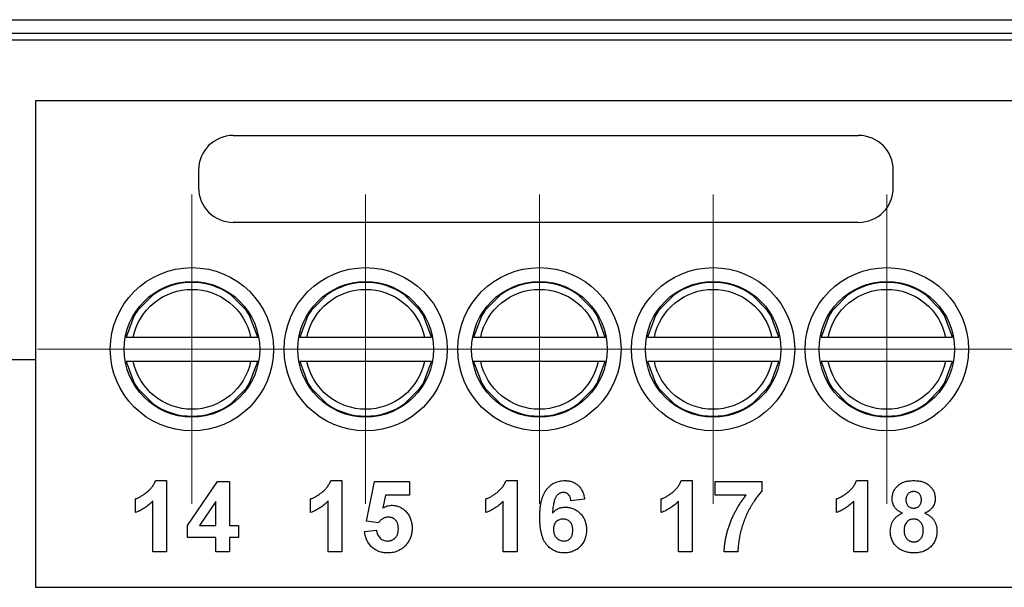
# Model space of a CAD drawing. Header units: millimetres. Extents: x -0.39 to 0.76, y -0.29 to 0.59.
# Tile 33 of 137: x 0.2287 to 0.257, y 0.089 to 0.1053. Entities that reach past the tile are written whole.
import ezdxf

# ---------------------------------------------------------------- set-up
doc = ezdxf.new("R2010")
doc.units = ezdxf.units.MM

# ---------------------------------------------------------------- blocks, each defined once
blk = doc.blocks.new('SW_CENTERMARKSYMBOL_0')
at = {"color": 0, "linetype": 'Continuous', "lineweight": 18}
for p, q in [((0, 0.0025), (0, 0.00445)), ((0, 0), (0, 0.0025)), ((-0.0025, 0), (-0.00445, 0)), ((0, 0), (-0.0025, 0)), ((0, 0), (0, -0.0025)), ((0, 0), (0.0025, 0)), ((0.0025, 0), (0.00445, 0)), ((0, -0.0025), (0, -0.00445))]:
    blk.add_line(p, q, dxfattribs=at)
blk = doc.blocks.new('SW_CENTERMARKSYMBOL_1')
at = {"color": 0, "linetype": 'Continuous', "lineweight": 18}
for p, q in [((0, 0.0025), (0, 0.00445)), ((0, 0), (0, 0.0025)), ((-0.0025, 0), (-0.00445, 0)), ((0, 0), (-0.0025, 0)), ((0, 0), (0, -0.0025)), ((0, 0), (0.0025, 0)), ((0.0025, 0), (0.00445, 0)), ((0, -0.0025), (0, -0.00445))]:
    blk.add_line(p, q, dxfattribs=at)
blk = doc.blocks.new('SW_CENTERMARKSYMBOL_2')
at = {"color": 0, "linetype": 'Continuous', "lineweight": 18}
for p, q in [((0, 0.0025), (0, 0.00445)), ((0, 0), (0, 0.0025)), ((-0.0025, 0), (-0.00445, 0)), ((0, 0), (-0.0025, 0)), ((0, 0), (0, -0.0025)), ((0, 0), (0.0025, 0)), ((0.0025, 0), (0.00445, 0)), ((0, -0.0025), (0, -0.00445))]:
    blk.add_line(p, q, dxfattribs=at)
blk = doc.blocks.new('SW_CENTERMARKSYMBOL_3')
at = {"color": 0, "linetype": 'Continuous', "lineweight": 18}
for p, q in [((0, 0.0025), (0, 0.00445)), ((0, 0), (0, 0.0025)), ((-0.0025, 0), (-0.00445, 0)), ((0, 0), (-0.0025, 0)), ((0, 0), (0, -0.0025)), ((0, 0), (0.0025, 0)), ((0.0025, 0), (0.00445, 0)), ((0, -0.0025), (0, -0.00445))]:
    blk.add_line(p, q, dxfattribs=at)
blk = doc.blocks.new('SW_CENTERMARKSYMBOL_4')
at = {"color": 0, "linetype": 'Continuous', "lineweight": 18}
for p, q in [((0, 0.0025), (0, 0.00445)), ((0, 0), (0, 0.0025)), ((-0.0025, 0), (-0.00445, 0)), ((0, 0), (-0.0025, 0)), ((0, 0), (0, -0.0025)), ((0, 0), (0.0025, 0)), ((0.0025, 0), (0.00445, 0)), ((0, -0.0025), (0, -0.00445))]:
    blk.add_line(p, q, dxfattribs=at)

msp = doc.modelspace()

# ---------------------------------------------------------------- linework, layer by layer
at = {"color": 7, "linetype": 'Continuous', "lineweight": 25}
for p, q in [((0.193793, 0.10533), (0.258693, 0.10533)), ((0.258693, 0.10493), (0.193793, 0.10493)), ((0.258743, 0.104743), (0.193293, 0.104743)), ((0.25816, 0.102999), (0.22916, 0.102999)), ((0.22916, 0.102999), (0.22916, 0.095547)), ((0.234848, 0.101999), (0.252848, 0.101999)), ((0.233848, 0.100999), (0.233848, 0.100499)), ((0.253848, 0.100499), (0.253848, 0.100999)), ((0.252848, 0.099499), (0.234848, 0.099499)), ((0.232007, 0.096881), (0.232627, 0.097501)), ((0.234694, 0.097501), (0.235314, 0.096881)), ((0.237007, 0.096881), (0.237627, 0.097501)), ((0.239694, 0.097501), (0.240314, 0.096881)), ((0.242007, 0.096881), (0.242627, 0.097501)), ((0.244694, 0.097501), (0.245314, 0.096881)), ((0.247007, 0.096881), (0.247627, 0.097501)), ((0.249694, 0.097501), (0.250314, 0.096881)), ((0.252007, 0.096881), (0.252627, 0.097501)), ((0.254694, 0.097501), (0.255314, 0.096881)), ((0.231971, 0.096197), (0.235349, 0.096197)), ((0.236971, 0.096197), (0.240349, 0.096197)), ((0.241971, 0.096197), (0.245349, 0.096197)), ((0.246971, 0.096197), (0.250349, 0.096197)), ((0.251971, 0.096197), (0.255349, 0.096197)), ((0.22916, 0.095547), (0.193293, 0.095547)), ((0.22916, 0.095547), (0.22916, 0.094368)), ((0.235349, 0.095497), (0.231971, 0.095497)), ((0.240349, 0.095497), (0.236971, 0.095497)), ((0.245349, 0.095497), (0.241971, 0.095497)), ((0.250349, 0.095497), (0.246971, 0.095497)), ((0.255349, 0.095497), (0.251971, 0.095497)), ((0.232627, 0.094194), (0.232007, 0.094814)), ((0.235314, 0.094814), (0.234694, 0.094194)), ((0.237627, 0.094194), (0.237007, 0.094814)), ((0.240314, 0.094814), (0.239694, 0.094194)), ((0.242627, 0.094194), (0.242007, 0.094814)), ((0.245314, 0.094814), (0.244694, 0.094194)), ((0.247627, 0.094194), (0.247007, 0.094814)), ((0.250314, 0.094814), (0.249694, 0.094194)), ((0.252627, 0.094194), (0.252007, 0.094814)), ((0.255314, 0.094814), (0.254694, 0.094194)), ((0.22916, 0.094368), (0.22916, 0.088999)), ((0.23261, 0.092069), (0.232927, 0.092069)), ((0.232927, 0.092069), (0.232927, 0.090015)), ((0.233529, 0.090777), (0.234398, 0.092043)), ((0.234398, 0.092043), (0.234741, 0.092043)), ((0.234741, 0.092043), (0.234741, 0.090779)), ((0.237655, 0.092069), (0.237972, 0.092069)), ((0.237972, 0.092069), (0.237972, 0.090015)), ((0.23868, 0.090906), (0.238917, 0.092043)), ((0.238917, 0.092043), (0.239918, 0.092043)), ((0.239918, 0.092043), (0.239918, 0.091648)), ((0.2427, 0.092069), (0.243017, 0.092069)), ((0.243017, 0.092069), (0.243017, 0.090015)), ((0.247745, 0.092069), (0.248062, 0.092069)), ((0.248062, 0.092069), (0.248062, 0.090015)), ((0.248717, 0.092043), (0.25006, 0.092043)), ((0.248717, 0.091648), (0.248717, 0.092043)), ((0.25006, 0.092043), (0.25006, 0.091753)), ((0.25279, 0.092069), (0.253106, 0.092069)), ((0.253106, 0.092069), (0.253106, 0.090015)), ((0.232031, 0.091147), (0.232031, 0.091543)), ((0.237076, 0.091147), (0.237076, 0.091543)), ((0.239234, 0.091648), (0.239153, 0.091281)), ((0.239918, 0.091648), (0.239234, 0.091648)), ((0.242121, 0.091147), (0.242121, 0.091543)), ((0.247166, 0.091147), (0.247166, 0.091543)), ((0.249613, 0.091648), (0.248717, 0.091648)), ((0.252211, 0.091147), (0.252211, 0.091543)), ((0.232531, 0.090015), (0.232531, 0.091478)), ((0.234346, 0.091463), (0.233876, 0.090779)), ((0.234346, 0.090779), (0.234346, 0.091463)), ((0.237576, 0.090015), (0.237576, 0.091478)), ((0.242621, 0.090015), (0.242621, 0.091478)), ((0.244963, 0.091533), (0.244568, 0.09149)), ((0.247666, 0.090015), (0.247666, 0.091478)), ((0.252711, 0.090015), (0.252711, 0.091478)), ((0.233529, 0.090436), (0.233529, 0.090777)), ((0.233876, 0.090779), (0.234346, 0.090779)), ((0.234741, 0.090779), (0.235004, 0.090779)), ((0.235004, 0.090779), (0.235004, 0.090436)), ((0.239025, 0.090858), (0.23868, 0.090906)), ((0.234346, 0.090436), (0.233529, 0.090436)), ((0.234346, 0.090015), (0.234346, 0.090436)), ((0.235004, 0.090436), (0.234741, 0.090436)), ((0.234741, 0.090436), (0.234741, 0.090015)), ((0.238627, 0.090603), (0.238969, 0.090647)), ((0.232927, 0.090015), (0.232531, 0.090015)), ((0.234741, 0.090015), (0.234346, 0.090015)), ((0.237972, 0.090015), (0.237576, 0.090015)), ((0.243017, 0.090015), (0.242621, 0.090015)), ((0.248062, 0.090015), (0.247666, 0.090015)), ((0.249375, 0.090015), (0.24898, 0.090015)), ((0.253106, 0.090015), (0.252711, 0.090015)), ((0.22916, 0.088999), (0.25816, 0.088999))]:
    msp.add_line(p, q, dxfattribs=at)
at = {"color": 7, "linetype": 'Continuous', "lineweight": 25, "flags": 128}
for points in [[(0.232102, 0.096977), (0.232, 0.09682), (0.231768, 0.096197)], [(0.235552, 0.096197), (0.23532, 0.09682), (0.235218, 0.096977)], [(0.237102, 0.096977), (0.237, 0.09682), (0.236768, 0.096197)], [(0.240552, 0.096197), (0.24032, 0.09682), (0.240218, 0.096977)], [(0.242102, 0.096977), (0.242, 0.09682), (0.241768, 0.096197)], [(0.245552, 0.096197), (0.24532, 0.09682), (0.245218, 0.096977)], [(0.247102, 0.096977), (0.247, 0.09682), (0.246768, 0.096197)], [(0.250552, 0.096197), (0.25032, 0.09682), (0.250218, 0.096977)], [(0.252102, 0.096977), (0.252, 0.09682), (0.251768, 0.096197)], [(0.255552, 0.096197), (0.25532, 0.09682), (0.255218, 0.096977)], [(0.231768, 0.095497), (0.232, 0.094875), (0.232102, 0.094718)], [(0.235218, 0.094718), (0.23532, 0.094875), (0.235552, 0.095497)], [(0.236768, 0.095497), (0.237, 0.094875), (0.237102, 0.094718)], [(0.240218, 0.094718), (0.24032, 0.094875), (0.240552, 0.095497)], [(0.241768, 0.095497), (0.242, 0.094875), (0.242102, 0.094718)], [(0.245218, 0.094718), (0.24532, 0.094875), (0.245552, 0.095497)], [(0.246768, 0.095497), (0.247, 0.094875), (0.247102, 0.094718)], [(0.250218, 0.094718), (0.25032, 0.094875), (0.250552, 0.095497)], [(0.251768, 0.095497), (0.252, 0.094875), (0.252102, 0.094718)], [(0.255218, 0.094718), (0.25532, 0.094875), (0.255552, 0.095497)]]:
    msp.add_lwpolyline(points, dxfattribs=at)
at = {"color": 7, "linetype": 'Continuous', "lineweight": 25}
for centre, radius in [((0.23366, 0.095847), 0.00235), ((0.23866, 0.095847), 0.00235), ((0.24366, 0.095847), 0.00235), ((0.24866, 0.095847), 0.00235), ((0.25366, 0.095847), 0.00235), ((0.23366, 0.095847), 0.00195), ((0.23866, 0.095847), 0.00195), ((0.24366, 0.095847), 0.00195), ((0.24866, 0.095847), 0.00195), ((0.25366, 0.095847), 0.00195)]:
    msp.add_circle(centre, radius, dxfattribs=at)
for centre, radius, start, end in [((0.234848, 0.100999), 0.001, 90, 180), ((0.252848, 0.100999), 0.001, 360, 90), ((0.234848, 0.100499), 0.001, 180, 270), ((0.252848, 0.100499), 0.001, 270, 360), ((0.23366, 0.095847), 0.001924, 54.0588, 125.9412), ((0.23866, 0.095847), 0.001924, 54.0588, 125.9412), ((0.24366, 0.095847), 0.001924, 54.0588, 125.9412), ((0.24866, 0.095847), 0.001924, 54.0588, 125.9412), ((0.25366, 0.095847), 0.001924, 54.0588, 125.9412), ((0.23366, 0.095847), 0.001924, 234.0588, 305.9412), ((0.23866, 0.095847), 0.001924, 234.0588, 305.9412), ((0.24366, 0.095847), 0.001924, 234.0588, 305.9412), ((0.24866, 0.095847), 0.001924, 234.0588, 305.9412), ((0.25366, 0.095847), 0.001924, 234.0588, 305.9412)]:
    msp.add_arc(centre, radius, start, end, dxfattribs=at)
for points, knots in [([(0.231971, 0.096197), (0.232051, 0.096586), (0.232263, 0.096935), (0.232879, 0.097436), (0.233263, 0.097572), (0.234057, 0.097572), (0.234441, 0.097436), (0.235057, 0.096935), (0.235269, 0.096586), (0.235349, 0.096197)], [0, 0, 0, 0, 0.25, 0.25, 0.5, 0.5, 0.75, 0.75, 1, 1, 1, 1]), ([(0.236971, 0.096197), (0.237051, 0.096586), (0.237263, 0.096935), (0.237879, 0.097436), (0.238263, 0.097572), (0.239057, 0.097572), (0.239441, 0.097436), (0.240057, 0.096935), (0.240269, 0.096586), (0.240349, 0.096197)], [0, 0, 0, 0, 0.25, 0.25, 0.5, 0.5, 0.75, 0.75, 1, 1, 1, 1]), ([(0.241971, 0.096197), (0.242051, 0.096586), (0.242263, 0.096935), (0.242879, 0.097436), (0.243263, 0.097572), (0.244057, 0.097572), (0.244441, 0.097436), (0.245057, 0.096935), (0.245269, 0.096586), (0.245349, 0.096197)], [0, 0, 0, 0, 0.25, 0.25, 0.5, 0.5, 0.75, 0.75, 1, 1, 1, 1]), ([(0.246971, 0.096197), (0.247051, 0.096586), (0.247263, 0.096935), (0.247879, 0.097436), (0.248263, 0.097572), (0.249057, 0.097572), (0.249441, 0.097436), (0.250057, 0.096935), (0.250269, 0.096586), (0.250349, 0.096197)], [0, 0, 0, 0, 0.25, 0.25, 0.5, 0.5, 0.75, 0.75, 1, 1, 1, 1]), ([(0.251971, 0.096197), (0.252051, 0.096586), (0.252263, 0.096935), (0.252879, 0.097436), (0.253263, 0.097572), (0.254057, 0.097572), (0.254441, 0.097436), (0.255057, 0.096935), (0.255269, 0.096586), (0.255349, 0.096197)], [0, 0, 0, 0, 0.25, 0.25, 0.5, 0.5, 0.75, 0.75, 1, 1, 1, 1]), ([(0.231768, 0.096197), (0.231773, 0.096197), (0.231798, 0.096197), (0.231872, 0.096197), (0.231921, 0.096197), (0.231971, 0.096197)], [0, 0, 0, 0, 0.5, 0.5, 1, 1, 1, 1]), ([(0.235349, 0.096197), (0.235399, 0.096197), (0.235448, 0.096197), (0.235523, 0.096197), (0.235547, 0.096197), (0.235552, 0.096197)], [0, 0, 0, 0, 0.5, 0.5, 1, 1, 1, 1]), ([(0.236768, 0.096197), (0.236773, 0.096197), (0.236798, 0.096197), (0.236872, 0.096197), (0.236921, 0.096197), (0.236971, 0.096197)], [0, 0, 0, 0, 0.5, 0.5, 1, 1, 1, 1]), ([(0.240349, 0.096197), (0.240399, 0.096197), (0.240448, 0.096197), (0.240523, 0.096197), (0.240547, 0.096197), (0.240552, 0.096197)], [0, 0, 0, 0, 0.5, 0.5, 1, 1, 1, 1]), ([(0.241768, 0.096197), (0.241773, 0.096197), (0.241798, 0.096197), (0.241872, 0.096197), (0.241921, 0.096197), (0.241971, 0.096197)], [0, 0, 0, 0, 0.5, 0.5, 1, 1, 1, 1]), ([(0.245349, 0.096197), (0.245399, 0.096197), (0.245448, 0.096197), (0.245523, 0.096197), (0.245547, 0.096197), (0.245552, 0.096197)], [0, 0, 0, 0, 0.5, 0.5, 1, 1, 1, 1]), ([(0.246768, 0.096197), (0.246773, 0.096197), (0.246798, 0.096197), (0.246872, 0.096197), (0.246921, 0.096197), (0.246971, 0.096197)], [0, 0, 0, 0, 0.5, 0.5, 1, 1, 1, 1]), ([(0.250349, 0.096197), (0.250399, 0.096197), (0.250448, 0.096197), (0.250523, 0.096197), (0.250547, 0.096197), (0.250552, 0.096197)], [0, 0, 0, 0, 0.5, 0.5, 1, 1, 1, 1]), ([(0.251768, 0.096197), (0.251773, 0.096197), (0.251798, 0.096197), (0.251872, 0.096197), (0.251921, 0.096197), (0.251971, 0.096197)], [0, 0, 0, 0, 0.5, 0.5, 1, 1, 1, 1]), ([(0.255349, 0.096197), (0.255399, 0.096197), (0.255448, 0.096197), (0.255523, 0.096197), (0.255547, 0.096197), (0.255552, 0.096197)], [0, 0, 0, 0, 0.5, 0.5, 1, 1, 1, 1]), ([(0.231971, 0.095497), (0.231921, 0.095497), (0.231872, 0.095497), (0.231798, 0.095497), (0.231773, 0.095497), (0.231768, 0.095497)], [0, 0, 0, 0, 0.5, 0.5, 1, 1, 1, 1]), ([(0.235349, 0.095497), (0.235269, 0.095109), (0.235057, 0.09476), (0.234441, 0.094259), (0.234057, 0.094122), (0.233263, 0.094122), (0.232879, 0.094259), (0.232263, 0.09476), (0.232051, 0.095109), (0.231971, 0.095497)], [0, 0, 0, 0, 0.25, 0.25, 0.5, 0.5, 0.75, 0.75, 1, 1, 1, 1]), ([(0.235552, 0.095497), (0.235547, 0.095497), (0.235522, 0.095497), (0.235448, 0.095497), (0.235399, 0.095497), (0.235349, 0.095497)], [0, 0, 0, 0, 0.5, 0.5, 1, 1, 1, 1]), ([(0.236971, 0.095497), (0.236921, 0.095497), (0.236872, 0.095497), (0.236798, 0.095497), (0.236773, 0.095497), (0.236768, 0.095497)], [0, 0, 0, 0, 0.5, 0.5, 1, 1, 1, 1]), ([(0.240349, 0.095497), (0.240269, 0.095109), (0.240057, 0.09476), (0.239441, 0.094259), (0.239057, 0.094122), (0.238263, 0.094122), (0.237879, 0.094259), (0.237263, 0.09476), (0.237051, 0.095109), (0.236971, 0.095497)], [0, 0, 0, 0, 0.25, 0.25, 0.5, 0.5, 0.75, 0.75, 1, 1, 1, 1]), ([(0.240552, 0.095497), (0.240547, 0.095497), (0.240522, 0.095497), (0.240448, 0.095497), (0.240399, 0.095497), (0.240349, 0.095497)], [0, 0, 0, 0, 0.5, 0.5, 1, 1, 1, 1]), ([(0.241971, 0.095497), (0.241921, 0.095497), (0.241872, 0.095497), (0.241798, 0.095497), (0.241773, 0.095497), (0.241768, 0.095497)], [0, 0, 0, 0, 0.5, 0.5, 1, 1, 1, 1]), ([(0.245349, 0.095497), (0.245269, 0.095109), (0.245057, 0.09476), (0.244441, 0.094259), (0.244057, 0.094122), (0.243263, 0.094122), (0.242879, 0.094259), (0.242263, 0.09476), (0.242051, 0.095109), (0.241971, 0.095497)], [0, 0, 0, 0, 0.25, 0.25, 0.5, 0.5, 0.75, 0.75, 1, 1, 1, 1]), ([(0.245552, 0.095497), (0.245547, 0.095497), (0.245522, 0.095497), (0.245448, 0.095497), (0.245399, 0.095497), (0.245349, 0.095497)], [0, 0, 0, 0, 0.5, 0.5, 1, 1, 1, 1]), ([(0.246971, 0.095497), (0.246921, 0.095497), (0.246872, 0.095497), (0.246798, 0.095497), (0.246773, 0.095497), (0.246768, 0.095497)], [0, 0, 0, 0, 0.5, 0.5, 1, 1, 1, 1]), ([(0.250349, 0.095497), (0.250269, 0.095109), (0.250057, 0.09476), (0.249441, 0.094259), (0.249057, 0.094122), (0.248263, 0.094122), (0.247879, 0.094259), (0.247263, 0.09476), (0.247051, 0.095109), (0.246971, 0.095497)], [0, 0, 0, 0, 0.25, 0.25, 0.5, 0.5, 0.75, 0.75, 1, 1, 1, 1]), ([(0.250552, 0.095497), (0.250547, 0.095497), (0.250522, 0.095497), (0.250448, 0.095497), (0.250399, 0.095497), (0.250349, 0.095497)], [0, 0, 0, 0, 0.5, 0.5, 1, 1, 1, 1]), ([(0.251971, 0.095497), (0.251921, 0.095497), (0.251872, 0.095497), (0.251798, 0.095497), (0.251773, 0.095497), (0.251768, 0.095497)], [0, 0, 0, 0, 0.5, 0.5, 1, 1, 1, 1]), ([(0.255349, 0.095497), (0.255269, 0.095109), (0.255057, 0.09476), (0.254441, 0.094259), (0.254057, 0.094122), (0.253263, 0.094122), (0.252879, 0.094259), (0.252263, 0.09476), (0.252051, 0.095109), (0.251971, 0.095497)], [0, 0, 0, 0, 0.25, 0.25, 0.5, 0.5, 0.75, 0.75, 1, 1, 1, 1]), ([(0.255552, 0.095497), (0.255547, 0.095497), (0.255522, 0.095497), (0.255448, 0.095497), (0.255399, 0.095497), (0.255349, 0.095497)], [0, 0, 0, 0, 0.5, 0.5, 1, 1, 1, 1]), ([(0.232031, 0.091543), (0.232057, 0.091552), (0.232112, 0.091573), (0.232194, 0.091617), (0.232278, 0.091671), (0.23235, 0.091725), (0.232406, 0.091772), (0.232446, 0.09181), (0.232482, 0.091849), (0.232515, 0.091891), (0.232544, 0.091933), (0.232569, 0.091977), (0.232592, 0.092022), (0.232604, 0.092054), (0.23261, 0.092069)], [0, 0, 0, 0, 0.104473, 0.218653, 0.342856, 0.479269, 0.549541, 0.617424, 0.683535, 0.748597, 0.812176, 0.874869, 0.937429, 1, 1, 1, 1]), ([(0.237076, 0.091543), (0.237102, 0.091552), (0.237157, 0.091573), (0.237239, 0.091617), (0.237323, 0.091671), (0.237395, 0.091725), (0.237451, 0.091772), (0.237491, 0.09181), (0.237527, 0.091849), (0.23756, 0.091891), (0.237589, 0.091933), (0.237614, 0.091977), (0.237637, 0.092022), (0.237649, 0.092054), (0.237655, 0.092069)], [0, 0, 0, 0, 0.104473, 0.218653, 0.342856, 0.479269, 0.549541, 0.617424, 0.683535, 0.748597, 0.812176, 0.874869, 0.937429, 1, 1, 1, 1]), ([(0.242121, 0.091543), (0.242147, 0.091552), (0.242202, 0.091573), (0.242284, 0.091617), (0.242368, 0.091671), (0.24244, 0.091725), (0.242496, 0.091772), (0.242536, 0.09181), (0.242572, 0.091849), (0.242605, 0.091891), (0.242634, 0.091933), (0.242659, 0.091977), (0.242682, 0.092022), (0.242694, 0.092054), (0.2427, 0.092069)], [0, 0, 0, 0, 0.104473, 0.218653, 0.342856, 0.479269, 0.549541, 0.617424, 0.683535, 0.748597, 0.812176, 0.874869, 0.937429, 1, 1, 1, 1]), ([(0.243672, 0.091015), (0.243673, 0.09106), (0.243674, 0.091147), (0.243683, 0.091272), (0.243698, 0.091388), (0.243721, 0.091494), (0.243749, 0.091591), (0.243783, 0.091678), (0.243824, 0.091755), (0.243872, 0.091822), (0.243925, 0.09188), (0.243981, 0.091931), (0.244041, 0.091974), (0.244105, 0.092009), (0.244174, 0.092036), (0.244245, 0.092055), (0.244321, 0.092068), (0.244373, 0.092069), (0.244399, 0.092069)], [0, 0, 0, 0, 0.093231, 0.180145, 0.26072, 0.335343, 0.404394, 0.468663, 0.528671, 0.585124, 0.639046, 0.691174, 0.741714, 0.791947, 0.842075, 0.893016, 0.945666, 1, 1, 1, 1]), ([(0.244399, 0.092069), (0.244417, 0.092069), (0.244454, 0.092068), (0.244507, 0.092061), (0.244557, 0.092051), (0.244606, 0.092036), (0.244651, 0.092017), (0.244695, 0.091993), (0.244736, 0.091965), (0.244774, 0.091932), (0.24481, 0.091896), (0.244842, 0.091856), (0.244871, 0.091811), (0.244896, 0.091763), (0.244918, 0.091711), (0.244936, 0.091655), (0.244952, 0.091596), (0.244959, 0.091554), (0.244963, 0.091533)], [0, 0, 0, 0, 0.064752, 0.126581, 0.18684, 0.245514, 0.30285, 0.360345, 0.417913, 0.476092, 0.535069, 0.595104, 0.65639, 0.719434, 0.784953, 0.853161, 0.924888, 1, 1, 1, 1]), ([(0.247166, 0.091543), (0.247192, 0.091552), (0.247247, 0.091573), (0.247329, 0.091617), (0.247413, 0.091671), (0.247485, 0.091725), (0.247541, 0.091772), (0.247581, 0.09181), (0.247617, 0.091849), (0.24765, 0.091891), (0.247679, 0.091933), (0.247704, 0.091977), (0.247727, 0.092022), (0.247739, 0.092054), (0.247745, 0.092069)], [0, 0, 0, 0, 0.104473, 0.218653, 0.342856, 0.479269, 0.549541, 0.617424, 0.683535, 0.748597, 0.812176, 0.874869, 0.937429, 1, 1, 1, 1]), ([(0.252211, 0.091543), (0.252237, 0.091552), (0.252292, 0.091573), (0.252374, 0.091617), (0.252458, 0.091671), (0.25253, 0.091725), (0.252586, 0.091772), (0.252626, 0.09181), (0.252662, 0.091849), (0.252695, 0.091891), (0.252724, 0.091933), (0.252749, 0.091977), (0.252772, 0.092022), (0.252784, 0.092054), (0.25279, 0.092069)], [0, 0, 0, 0, 0.104473, 0.218653, 0.342856, 0.479269, 0.549541, 0.617424, 0.683535, 0.748597, 0.812176, 0.874869, 0.937429, 1, 1, 1, 1]), ([(0.253815, 0.091549), (0.253815, 0.091568), (0.253816, 0.091604), (0.253823, 0.091657), (0.253836, 0.091707), (0.253854, 0.091756), (0.253877, 0.091801), (0.253905, 0.091844), (0.253937, 0.091885), (0.253975, 0.091923), (0.254017, 0.091958), (0.254065, 0.091988), (0.254116, 0.092013), (0.254171, 0.092034), (0.254231, 0.09205), (0.254295, 0.092061), (0.254363, 0.092068), (0.25441, 0.092069), (0.254434, 0.092069)], [0, 0, 0, 0, 0.060588, 0.118973, 0.175831, 0.232135, 0.287686, 0.343567, 0.400777, 0.459546, 0.51958, 0.580726, 0.642741, 0.707504, 0.775327, 0.846028, 0.920907, 1, 1, 1, 1]), ([(0.254434, 0.092069), (0.254457, 0.092069), (0.254504, 0.092068), (0.254571, 0.092061), (0.254635, 0.09205), (0.254694, 0.092034), (0.254749, 0.092013), (0.254801, 0.091988), (0.254848, 0.091957), (0.25489, 0.091923), (0.254929, 0.091885), (0.254962, 0.091844), (0.25499, 0.091801), (0.255013, 0.091756), (0.25503, 0.091707), (0.255043, 0.091657), (0.255051, 0.091604), (0.255052, 0.091568), (0.255053, 0.091549)], [0, 0, 0, 0, 0.078715, 0.152764, 0.223531, 0.290545, 0.355368, 0.417847, 0.478669, 0.539111, 0.598255, 0.655802, 0.71198, 0.767583, 0.82394, 0.880851, 0.939356, 1, 1, 1, 1]), ([(0.244348, 0.091727), (0.244338, 0.091727), (0.244319, 0.091726), (0.24429, 0.09172), (0.244262, 0.091711), (0.244236, 0.091698), (0.24421, 0.091682), (0.244187, 0.091661), (0.244163, 0.091638), (0.244142, 0.091609), (0.244121, 0.091576), (0.244103, 0.091535), (0.244087, 0.091487), (0.244074, 0.091431), (0.244061, 0.091367), (0.244051, 0.091296), (0.244043, 0.091217), (0.244039, 0.091162), (0.244037, 0.091133)], [0, 0, 0, 0, 0.040154, 0.079904, 0.118642, 0.15824, 0.198858, 0.241137, 0.285631, 0.332857, 0.385095, 0.444912, 0.513586, 0.591645, 0.679009, 0.775791, 0.882727, 1, 1, 1, 1]), ([(0.244568, 0.09149), (0.244565, 0.091509), (0.24456, 0.091545), (0.244545, 0.091594), (0.244525, 0.091636), (0.244498, 0.09167), (0.244467, 0.091696), (0.244431, 0.091714), (0.244391, 0.091725), (0.244363, 0.091726), (0.244348, 0.091727)], [0, 0, 0, 0, 0.16009, 0.301259, 0.428172, 0.544692, 0.656041, 0.765565, 0.878269, 1, 1, 1, 1]), ([(0.24898, 0.090015), (0.248982, 0.09005), (0.248984, 0.09012), (0.248994, 0.090226), (0.24901, 0.090332), (0.249029, 0.090439), (0.249055, 0.090546), (0.249084, 0.090653), (0.249119, 0.090762), (0.249159, 0.09087), (0.249203, 0.090977), (0.249251, 0.091081), (0.249302, 0.091183), (0.249357, 0.091282), (0.249415, 0.091378), (0.249478, 0.091471), (0.249543, 0.091561), (0.24959, 0.091619), (0.249613, 0.091648)], [0, 0, 0, 0, 0.058953, 0.118561, 0.178523, 0.239353, 0.301026, 0.363774, 0.427383, 0.492334, 0.557476, 0.62196, 0.685889, 0.749255, 0.812267, 0.875036, 0.937534, 1, 1, 1, 1]), ([(0.25006, 0.091753), (0.250046, 0.091739), (0.250017, 0.09171), (0.249976, 0.091662), (0.249934, 0.09161), (0.249893, 0.091553), (0.24985, 0.091492), (0.249808, 0.091426), (0.249766, 0.091356), (0.249709, 0.091257), (0.249642, 0.091128), (0.249572, 0.090967), (0.249511, 0.090802), (0.24947, 0.09066), (0.249442, 0.090547), (0.249424, 0.090464), (0.249409, 0.090384), (0.249396, 0.090306), (0.249387, 0.09023), (0.24938, 0.090156), (0.249376, 0.090085), (0.249376, 0.090038), (0.249375, 0.090015)], [0, 0, 0, 0, 0.031427, 0.064605, 0.099439, 0.136456, 0.175352, 0.216101, 0.258978, 0.304007, 0.395757, 0.487616, 0.579874, 0.672707, 0.718695, 0.763079, 0.805893, 0.847386, 0.8876, 0.926386, 0.963755, 1, 1, 1, 1]), ([(0.254111, 0.091132), (0.254099, 0.091137), (0.254074, 0.091148), (0.254039, 0.091166), (0.254007, 0.091185), (0.253977, 0.091207), (0.25395, 0.091229), (0.253926, 0.091253), (0.253904, 0.091279), (0.253878, 0.091314), (0.253853, 0.091362), (0.253831, 0.091422), (0.253817, 0.091484), (0.253815, 0.091527), (0.253815, 0.091549)], [0, 0, 0, 0, 0.074845, 0.146911, 0.216512, 0.282333, 0.34654, 0.409365, 0.470779, 0.530736, 0.648995, 0.764529, 0.880748, 1, 1, 1, 1]), ([(0.254436, 0.091753), (0.254419, 0.091753), (0.254388, 0.091751), (0.254343, 0.091739), (0.254303, 0.091718), (0.25427, 0.09169), (0.254243, 0.091655), (0.254223, 0.091614), (0.254211, 0.091568), (0.25421, 0.091535), (0.25421, 0.091518)], [0, 0, 0, 0, 0.13476, 0.257747, 0.376379, 0.495459, 0.614324, 0.734951, 0.86198, 1, 1, 1, 1]), ([(0.254657, 0.09152), (0.254657, 0.091536), (0.254656, 0.091569), (0.254644, 0.091615), (0.254625, 0.091656), (0.254598, 0.09169), (0.254565, 0.091719), (0.254526, 0.091739), (0.254483, 0.091751), (0.254452, 0.091753), (0.254436, 0.091753)], [0, 0, 0, 0, 0.140007, 0.267766, 0.389639, 0.510214, 0.628546, 0.746348, 0.867824, 1, 1, 1, 1]), ([(0.255053, 0.091549), (0.255052, 0.091526), (0.25505, 0.091481), (0.255034, 0.091416), (0.25501, 0.091354), (0.254975, 0.091298), (0.254932, 0.091246), (0.25488, 0.091201), (0.25482, 0.091162), (0.254776, 0.091142), (0.254753, 0.091132)], [0, 0, 0, 0, 0.125211, 0.24639, 0.365556, 0.487097, 0.609911, 0.734683, 0.864055, 1, 1, 1, 1]), ([(0.232531, 0.091478), (0.232514, 0.091459), (0.232478, 0.091423), (0.232421, 0.091373), (0.232362, 0.091326), (0.2323, 0.091283), (0.232237, 0.091244), (0.23217, 0.091208), (0.232102, 0.091175), (0.232055, 0.091157), (0.232031, 0.091147)], [0, 0, 0, 0, 0.126571, 0.251425, 0.376425, 0.500093, 0.624181, 0.748133, 0.873869, 1, 1, 1, 1]), ([(0.237576, 0.091478), (0.237559, 0.091459), (0.237523, 0.091423), (0.237466, 0.091373), (0.237407, 0.091326), (0.237345, 0.091283), (0.237282, 0.091244), (0.237215, 0.091208), (0.237147, 0.091175), (0.2371, 0.091157), (0.237076, 0.091147)], [0, 0, 0, 0, 0.126571, 0.251425, 0.376425, 0.500093, 0.624181, 0.748133, 0.873869, 1, 1, 1, 1]), ([(0.239153, 0.091281), (0.239174, 0.091293), (0.239214, 0.091316), (0.239277, 0.09134), (0.239342, 0.091355), (0.239385, 0.091357), (0.239407, 0.091358)], [0, 0, 0, 0, 0.265013, 0.516088, 0.759917, 1, 1, 1, 1]), ([(0.239407, 0.091358), (0.239427, 0.091358), (0.239467, 0.091357), (0.239525, 0.091348), (0.239581, 0.091333), (0.239635, 0.091313), (0.239687, 0.091287), (0.239736, 0.091255), (0.239782, 0.091216), (0.239826, 0.091173), (0.239866, 0.091126), (0.239901, 0.091074), (0.239931, 0.091019), (0.239955, 0.09096), (0.239973, 0.090898), (0.239987, 0.090832), (0.239995, 0.090763), (0.239996, 0.090716), (0.239997, 0.090692)], [0, 0, 0, 0, 0.060901, 0.120302, 0.178015, 0.235506, 0.29362, 0.351928, 0.412228, 0.474265, 0.537423, 0.599745, 0.66233, 0.725963, 0.79077, 0.857969, 0.927523, 1, 1, 1, 1]), ([(0.242621, 0.091478), (0.242604, 0.091459), (0.242568, 0.091423), (0.242511, 0.091373), (0.242452, 0.091326), (0.24239, 0.091283), (0.242327, 0.091244), (0.24226, 0.091208), (0.242192, 0.091175), (0.242145, 0.091157), (0.242121, 0.091147)], [0, 0, 0, 0, 0.126571, 0.251425, 0.376425, 0.500093, 0.624181, 0.748133, 0.873869, 1, 1, 1, 1]), ([(0.244037, 0.091133), (0.24405, 0.091147), (0.244074, 0.091174), (0.244115, 0.091209), (0.244159, 0.091239), (0.244204, 0.091264), (0.244252, 0.091282), (0.244302, 0.091296), (0.244355, 0.091304), (0.24439, 0.091305), (0.244408, 0.091305)], [0, 0, 0, 0, 0.132218, 0.259266, 0.382426, 0.503963, 0.625109, 0.747226, 0.871295, 1, 1, 1, 1]), ([(0.244408, 0.091305), (0.244429, 0.091305), (0.244469, 0.091304), (0.244529, 0.091296), (0.244586, 0.091281), (0.244641, 0.091261), (0.244694, 0.091236), (0.244744, 0.091204), (0.244792, 0.091167), (0.244838, 0.091125), (0.244879, 0.091079), (0.244916, 0.091029), (0.244946, 0.090975), (0.244972, 0.090918), (0.244991, 0.090858), (0.245005, 0.090794), (0.245014, 0.090727), (0.245015, 0.090682), (0.245015, 0.090658)], [0, 0, 0, 0, 0.061959, 0.122348, 0.181485, 0.240217, 0.299115, 0.358819, 0.419551, 0.48245, 0.54599, 0.608137, 0.670272, 0.733113, 0.796428, 0.861936, 0.929326, 1, 1, 1, 1]), ([(0.247666, 0.091478), (0.247648, 0.091459), (0.247613, 0.091423), (0.247556, 0.091373), (0.247497, 0.091326), (0.247435, 0.091283), (0.247372, 0.091244), (0.247305, 0.091208), (0.247237, 0.091175), (0.24719, 0.091157), (0.247166, 0.091147)], [0, 0, 0, 0, 0.126571, 0.251425, 0.376425, 0.500093, 0.624181, 0.748133, 0.873869, 1, 1, 1, 1]), ([(0.252711, 0.091478), (0.252693, 0.091459), (0.252658, 0.091423), (0.252601, 0.091373), (0.252542, 0.091326), (0.25248, 0.091283), (0.252417, 0.091244), (0.25235, 0.091208), (0.252282, 0.091175), (0.252235, 0.091157), (0.252211, 0.091147)], [0, 0, 0, 0, 0.126571, 0.251425, 0.376425, 0.500093, 0.624181, 0.748133, 0.873869, 1, 1, 1, 1]), ([(0.25421, 0.091518), (0.25421, 0.091501), (0.254211, 0.091466), (0.254223, 0.091419), (0.254242, 0.091377), (0.254269, 0.091341), (0.254302, 0.091313), (0.254341, 0.091293), (0.254385, 0.091281), (0.254416, 0.09128), (0.254432, 0.091279)], [0, 0, 0, 0, 0.144102, 0.275997, 0.397647, 0.516215, 0.632499, 0.749124, 0.869144, 1, 1, 1, 1]), ([(0.254432, 0.091279), (0.254449, 0.09128), (0.25448, 0.091281), (0.254524, 0.091294), (0.254564, 0.091314), (0.254597, 0.091342), (0.254625, 0.091378), (0.254644, 0.091419), (0.254656, 0.091468), (0.254657, 0.091502), (0.254657, 0.09152)], [0, 0, 0, 0, 0.131009, 0.252583, 0.368363, 0.485362, 0.603738, 0.725976, 0.85584, 1, 1, 1, 1]), ([(0.239312, 0.091016), (0.239299, 0.091015), (0.239273, 0.091014), (0.239234, 0.091007), (0.239196, 0.090994), (0.239159, 0.090977), (0.239124, 0.090954), (0.239089, 0.090927), (0.239056, 0.090895), (0.239035, 0.09087), (0.239025, 0.090858)], [0, 0, 0, 0, 0.116461, 0.232341, 0.348354, 0.467509, 0.590461, 0.718854, 0.855005, 1, 1, 1, 1]), ([(0.239602, 0.090684), (0.239601, 0.090697), (0.239601, 0.090723), (0.239597, 0.090761), (0.239591, 0.090796), (0.239582, 0.090828), (0.239571, 0.090859), (0.239557, 0.090886), (0.239541, 0.090911), (0.239522, 0.090933), (0.239501, 0.090952), (0.239478, 0.090969), (0.239454, 0.090984), (0.239429, 0.090996), (0.239402, 0.091005), (0.239373, 0.091011), (0.239343, 0.091015), (0.239323, 0.091016), (0.239312, 0.091016)], [0, 0, 0, 0, 0.080764, 0.156089, 0.227188, 0.294739, 0.358853, 0.420009, 0.478956, 0.536764, 0.593893, 0.649743, 0.705545, 0.761182, 0.818489, 0.876654, 0.937348, 1, 1, 1, 1]), ([(0.244369, 0.089988), (0.244344, 0.089989), (0.244295, 0.08999), (0.244224, 0.090002), (0.244156, 0.090021), (0.244091, 0.090047), (0.24403, 0.090081), (0.243972, 0.090122), (0.243917, 0.090172), (0.243866, 0.090228), (0.24382, 0.090293), (0.24378, 0.090368), (0.243746, 0.090453), (0.243719, 0.090547), (0.243698, 0.09065), (0.243683, 0.090763), (0.243673, 0.090886), (0.243672, 0.090971), (0.243672, 0.091015)], [0, 0, 0, 0, 0.053259, 0.104718, 0.154775, 0.20433, 0.253914, 0.304476, 0.356706, 0.410597, 0.467275, 0.527626, 0.592241, 0.661799, 0.737131, 0.818387, 0.905933, 1, 1, 1, 1]), ([(0.253762, 0.090611), (0.253763, 0.090638), (0.253765, 0.090692), (0.253781, 0.090771), (0.253808, 0.090847), (0.253838, 0.090906), (0.253868, 0.090951), (0.253894, 0.090983), (0.253923, 0.091013), (0.253954, 0.091041), (0.253989, 0.091067), (0.254027, 0.09109), (0.254068, 0.091113), (0.254097, 0.091125), (0.254111, 0.091132)], [0, 0, 0, 0, 0.122228, 0.241582, 0.360421, 0.480261, 0.541082, 0.601977, 0.664277, 0.727556, 0.791866, 0.858859, 0.928323, 1, 1, 1, 1]), ([(0.254753, 0.091132), (0.254767, 0.091126), (0.254795, 0.091115), (0.254834, 0.091094), (0.254871, 0.091072), (0.254905, 0.091048), (0.254936, 0.091022), (0.254965, 0.090994), (0.254992, 0.090964), (0.255015, 0.090932), (0.255037, 0.090898), (0.255055, 0.090863), (0.25507, 0.090827), (0.255083, 0.09079), (0.255093, 0.090751), (0.2551, 0.090711), (0.255105, 0.09067), (0.255105, 0.090642), (0.255105, 0.090628)], [0, 0, 0, 0, 0.069665, 0.136701, 0.201986, 0.265487, 0.327798, 0.389, 0.449413, 0.510371, 0.570399, 0.630715, 0.690004, 0.750294, 0.810528, 0.872287, 0.935378, 1, 1, 1, 1]), ([(0.239997, 0.090692), (0.239996, 0.090672), (0.239995, 0.090632), (0.239989, 0.090573), (0.239977, 0.090515), (0.239962, 0.090459), (0.23994, 0.090405), (0.239916, 0.090352), (0.239886, 0.090301), (0.239863, 0.090269), (0.239851, 0.090253)], [0, 0, 0, 0, 0.128441, 0.254929, 0.378716, 0.501994, 0.624407, 0.748194, 0.87262, 1, 1, 1, 1]), ([(0.244342, 0.090963), (0.244323, 0.090962), (0.244287, 0.090961), (0.244235, 0.090946), (0.244187, 0.090922), (0.244152, 0.090895), (0.244128, 0.090869), (0.244111, 0.090847), (0.244097, 0.090822), (0.244086, 0.090796), (0.244078, 0.090767), (0.244071, 0.090736), (0.244068, 0.090702), (0.244067, 0.090679), (0.244067, 0.090668)], [0, 0, 0, 0, 0.12242, 0.237758, 0.352955, 0.470116, 0.529583, 0.589057, 0.650602, 0.713384, 0.779436, 0.848565, 0.922225, 1, 1, 1, 1]), ([(0.24462, 0.090638), (0.24462, 0.090652), (0.24462, 0.090678), (0.244616, 0.090716), (0.24461, 0.090751), (0.244601, 0.090784), (0.24459, 0.090813), (0.244576, 0.09084), (0.24456, 0.090864), (0.244535, 0.090892), (0.244499, 0.09092), (0.244451, 0.090946), (0.244398, 0.09096), (0.244361, 0.090962), (0.244342, 0.090963)], [0, 0, 0, 0, 0.084032, 0.162459, 0.235689, 0.304222, 0.369765, 0.430857, 0.490633, 0.548338, 0.660567, 0.769865, 0.881631, 1, 1, 1, 1]), ([(0.254433, 0.090963), (0.254421, 0.090963), (0.2544, 0.090962), (0.254368, 0.090958), (0.254339, 0.09095), (0.254311, 0.090939), (0.254286, 0.090925), (0.254264, 0.090907), (0.254243, 0.090887), (0.254219, 0.090856), (0.254194, 0.090815), (0.254173, 0.090761), (0.254159, 0.090706), (0.254158, 0.090668), (0.254157, 0.090649)], [0, 0, 0, 0, 0.072037, 0.139418, 0.203909, 0.266153, 0.326665, 0.387387, 0.448815, 0.511305, 0.636809, 0.757709, 0.878594, 1, 1, 1, 1]), ([(0.25471, 0.090644), (0.25471, 0.090656), (0.254709, 0.090679), (0.254706, 0.090712), (0.2547, 0.090744), (0.254691, 0.090774), (0.25468, 0.090802), (0.254667, 0.090828), (0.254651, 0.090853), (0.254632, 0.090876), (0.254612, 0.090896), (0.25459, 0.090914), (0.254567, 0.090929), (0.254543, 0.090942), (0.254517, 0.090951), (0.25449, 0.090958), (0.254462, 0.090962), (0.254443, 0.090963), (0.254433, 0.090963)], [0, 0, 0, 0, 0.073811, 0.144537, 0.212615, 0.278536, 0.342029, 0.403351, 0.465453, 0.527123, 0.587877, 0.646434, 0.704682, 0.762122, 0.81951, 0.877816, 0.937463, 1, 1, 1, 1]), ([(0.239299, 0.089988), (0.239276, 0.089989), (0.239231, 0.08999), (0.239165, 0.089998), (0.239103, 0.090011), (0.239043, 0.090029), (0.238987, 0.090052), (0.238934, 0.090081), (0.238885, 0.090115), (0.238839, 0.090154), (0.238796, 0.090197), (0.238759, 0.090245), (0.238725, 0.090296), (0.238696, 0.09035), (0.238672, 0.090408), (0.238652, 0.09047), (0.238636, 0.090535), (0.23863, 0.09058), (0.238627, 0.090602)], [0, 0, 0, 0, 0.068682, 0.134105, 0.197568, 0.258695, 0.318942, 0.378353, 0.437733, 0.497736, 0.558122, 0.617717, 0.677888, 0.738932, 0.801002, 0.864959, 0.931352, 1, 1, 1, 1]), ([(0.238969, 0.090647), (0.238973, 0.090624), (0.23898, 0.090579), (0.239003, 0.090517), (0.239035, 0.090462), (0.239075, 0.090415), (0.239121, 0.090378), (0.239172, 0.090351), (0.239227, 0.090334), (0.239264, 0.090332), (0.239283, 0.090331)], [0, 0, 0, 0, 0.144356, 0.277981, 0.405676, 0.531791, 0.654121, 0.769534, 0.88397, 1, 1, 1, 1]), ([(0.239283, 0.090331), (0.239294, 0.090331), (0.239316, 0.090331), (0.239347, 0.090336), (0.239378, 0.090343), (0.239407, 0.090352), (0.239434, 0.090365), (0.239461, 0.09038), (0.239486, 0.090398), (0.239509, 0.090418), (0.239531, 0.090442), (0.23955, 0.090468), (0.239566, 0.090497), (0.239579, 0.090529), (0.239589, 0.090564), (0.239597, 0.090601), (0.2396, 0.090642), (0.239601, 0.090669), (0.239602, 0.090684)], [0, 0, 0, 0, 0.061329, 0.120053, 0.178219, 0.234665, 0.290903, 0.347536, 0.404085, 0.462749, 0.522375, 0.582311, 0.643697, 0.707576, 0.774502, 0.845566, 0.920269, 1, 1, 1, 1]), ([(0.244067, 0.090668), (0.244067, 0.090654), (0.244067, 0.090629), (0.244072, 0.090592), (0.244079, 0.090557), (0.244089, 0.090525), (0.244101, 0.090495), (0.244117, 0.090467), (0.244135, 0.090441), (0.244163, 0.090411), (0.244201, 0.090379), (0.244251, 0.090351), (0.244305, 0.090334), (0.244343, 0.090332), (0.244361, 0.090331)], [0, 0, 0, 0, 0.078181, 0.15276, 0.223255, 0.290144, 0.35538, 0.418335, 0.48087, 0.543172, 0.66355, 0.777317, 0.887624, 1, 1, 1, 1]), ([(0.244361, 0.090331), (0.244379, 0.090332), (0.244414, 0.090333), (0.244463, 0.090347), (0.244508, 0.09037), (0.244541, 0.090396), (0.244564, 0.090422), (0.24458, 0.090444), (0.244592, 0.09047), (0.244602, 0.090498), (0.244611, 0.090529), (0.244616, 0.090563), (0.244619, 0.0906), (0.24462, 0.090625), (0.24462, 0.090638)], [0, 0, 0, 0, 0.11664, 0.227027, 0.335005, 0.44461, 0.501396, 0.56037, 0.62282, 0.688091, 0.758021, 0.832965, 0.91347, 1, 1, 1, 1]), ([(0.245015, 0.090658), (0.245015, 0.090634), (0.245014, 0.090586), (0.245005, 0.090515), (0.244991, 0.090448), (0.244971, 0.090385), (0.244946, 0.090326), (0.244915, 0.09027), (0.244877, 0.090219), (0.244835, 0.090171), (0.244788, 0.090128), (0.244738, 0.09009), (0.244684, 0.090059), (0.244628, 0.090033), (0.244567, 0.090013), (0.244504, 0.089999), (0.244438, 0.08999), (0.244392, 0.089989), (0.244369, 0.089988)], [0, 0, 0, 0, 0.070805, 0.138086, 0.203231, 0.265885, 0.327509, 0.387868, 0.448411, 0.509386, 0.57004, 0.629865, 0.688715, 0.747985, 0.808394, 0.870086, 0.933516, 1, 1, 1, 1]), ([(0.253981, 0.090135), (0.253963, 0.09015), (0.253929, 0.090179), (0.253884, 0.090229), (0.253846, 0.090283), (0.253815, 0.090341), (0.253791, 0.090403), (0.253774, 0.090469), (0.253764, 0.090539), (0.253762, 0.090587), (0.253762, 0.090611)], [0, 0, 0, 0, 0.126169, 0.249064, 0.368685, 0.489031, 0.610185, 0.73553, 0.864231, 1, 1, 1, 1]), ([(0.254157, 0.090649), (0.254157, 0.090635), (0.254158, 0.09061), (0.254161, 0.090573), (0.254167, 0.090537), (0.254177, 0.090505), (0.254188, 0.090474), (0.254202, 0.090445), (0.254218, 0.090419), (0.254237, 0.090395), (0.254258, 0.090374), (0.25428, 0.090355), (0.254303, 0.09034), (0.254328, 0.090327), (0.254354, 0.090317), (0.254381, 0.09031), (0.254409, 0.090305), (0.254429, 0.090305), (0.254439, 0.090305)], [0, 0, 0, 0, 0.07914, 0.153668, 0.224788, 0.293153, 0.358059, 0.421441, 0.482493, 0.54349, 0.603504, 0.660793, 0.71724, 0.772156, 0.827706, 0.883864, 0.940622, 1, 1, 1, 1]), ([(0.254439, 0.090305), (0.254448, 0.090305), (0.254467, 0.090305), (0.254495, 0.090309), (0.254521, 0.090316), (0.254546, 0.090326), (0.25457, 0.090338), (0.254592, 0.090353), (0.254614, 0.090371), (0.254633, 0.090392), (0.254652, 0.090415), (0.254667, 0.09044), (0.254681, 0.090468), (0.254691, 0.090499), (0.2547, 0.090532), (0.254706, 0.090567), (0.25471, 0.090605), (0.25471, 0.090631), (0.25471, 0.090644)], [0, 0, 0, 0, 0.058895, 0.115007, 0.170669, 0.225469, 0.279613, 0.334167, 0.390886, 0.449148, 0.509012, 0.570138, 0.633673, 0.699604, 0.768316, 0.841558, 0.918424, 1, 1, 1, 1]), ([(0.255105, 0.090628), (0.255105, 0.090605), (0.255104, 0.09056), (0.255095, 0.090493), (0.255081, 0.09043), (0.255061, 0.090371), (0.255036, 0.090314), (0.255004, 0.090261), (0.254968, 0.090211), (0.254925, 0.090165), (0.254878, 0.090124), (0.254828, 0.090087), (0.254773, 0.090057), (0.254715, 0.090031), (0.254652, 0.090012), (0.254586, 0.089998), (0.254517, 0.08999), (0.254469, 0.089989), (0.254445, 0.089988)], [0, 0, 0, 0, 0.066854, 0.13136, 0.193376, 0.253727, 0.313354, 0.372541, 0.431943, 0.492442, 0.552999, 0.613131, 0.673299, 0.734381, 0.79726, 0.861907, 0.92957, 1, 1, 1, 1]), ([(0.239851, 0.090253), (0.239834, 0.090232), (0.239801, 0.09019), (0.239743, 0.090136), (0.239681, 0.090091), (0.239614, 0.090053), (0.239542, 0.090024), (0.239465, 0.090003), (0.239384, 0.089991), (0.239328, 0.089989), (0.239299, 0.089988)], [0, 0, 0, 0, 0.127265, 0.250473, 0.370918, 0.490352, 0.612039, 0.736128, 0.86516, 1, 1, 1, 1]), ([(0.254445, 0.089988), (0.254422, 0.089989), (0.254377, 0.08999), (0.254312, 0.089997), (0.254249, 0.090008), (0.25419, 0.090024), (0.254133, 0.090044), (0.254079, 0.09007), (0.254028, 0.0901), (0.253997, 0.090123), (0.253981, 0.090135)], [0, 0, 0, 0, 0.137825, 0.269593, 0.397834, 0.521619, 0.643406, 0.76291, 0.881166, 1, 1, 1, 1])]:
    msp.add_open_spline(points, degree=3, knots=knots, dxfattribs=at)

# ---------------------------------------------------------------- block references
at = {"color": 7, "linetype": 'Continuous', "lineweight": 0}
for name, p in [('SW_CENTERMARKSYMBOL_0', (0.23366, 0.095847)), ('SW_CENTERMARKSYMBOL_1', (0.23866, 0.095847)), ('SW_CENTERMARKSYMBOL_2', (0.24366, 0.095847)), ('SW_CENTERMARKSYMBOL_3', (0.24866, 0.095847)), ('SW_CENTERMARKSYMBOL_4', (0.25366, 0.095847))]:
    msp.add_blockref(name, p, dxfattribs=at)

doc.saveas('drawing.dxf')
